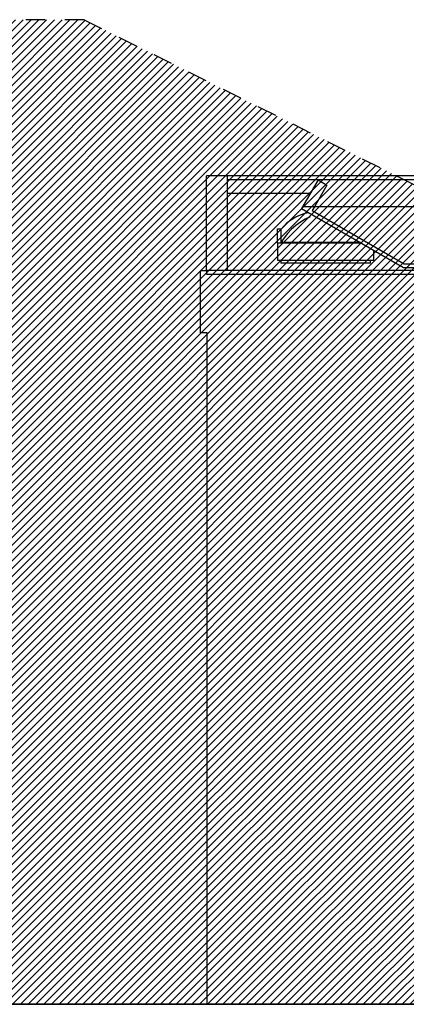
# Model space of a CAD drawing. Extents: x -24342 to 73038, y -9656 to 30949.
# Tile 156 of 170: x -16687 to -16126, y 17749 to 19179. Entities that reach past the tile are written whole.
import ezdxf

# ---------------------------------------------------------------- set-up
doc = ezdxf.new("R2010")
doc.units = 0
doc.linetypes.add('21.0032_xref_toiture et facades_02_pro$0$Traits', pattern=[564.444447, 282.222223, -282.222223])
doc.linetypes.add('ACAD_ISO12W100', pattern=[21, 12, -3, 0, -3, 0, -3])
for name, color, linetype in [('0_XREF', 250, 'Continuous'), ('21.0032_xref_toiture et facades_02_pro$0$01-01 Terrain 3D.Terrain', 251, 'Continuous'), ('21.0032_xref_toiture et facades_02_pro$0$01-02 Terrain 2D - limites parcelles.Terrain', 251, 'Continuous'), ('21.0032_xref_toiture et facades_02_pro$0$08-01 2D Dessin général.2D', 251, 'Continuous'), ('21.0032_xref_toiture et facades_02_pro$0$08-07 2D Textures.2D', 251, 'Continuous'), ('21.0032_xref_toiture et facades_02_pro$0$A-CLNG-____-OTLN.Modèle IFC', 253, 'Continuous'), ('21.0032_xref_toiture et facades_02_pro$0$A-GLAZ-____-OTLN.Modèle IFC', 251, 'Continuous'), ('21.0032_xref_toiture et facades_02_pro$0$A-ROOF-____-OTLN.Modèle IFC', 251, 'Continuous'), ('21.0032_xref_toiture et facades_02_pro$0$A-WALL-____-OTLN.Modèle IFC', 251, 'Continuous')]:
    doc.layers.add(name, color=color, linetype=linetype)

# ---------------------------------------------------------------- blocks, each defined once
blk = doc.blocks.new('21.0032_xref_toiture et facades_02_pro$0$Élément de coupe_4_1', base_point=(131933, -2054))
at = {"layer": '21.0032_xref_toiture et facades_02_pro$0$01-01 Terrain 3D.Terrain', "linetype": 'Continuous', "ltscale": 0.1}
blk.add_line((149431, -2054), (120885, -2054), dxfattribs=at)
blk = doc.blocks.new('21.0032_xref_toiture et facades_02_pro$0$Élément de coupe_66_1', base_point=(131933, -2054))
at = {"layer": '21.0032_xref_toiture et facades_02_pro$0$A-WALL-____-OTLN.Modèle IFC', "linetype": 'Continuous', "ltscale": 0.1}
blk.add_line((131933, -2054), (131933, 1146), dxfattribs=at)
blk = doc.blocks.new('21.0032_xref_toiture et facades_02_pro$0$Élément de coupe_69_1', base_point=(131933, -2054))
at = {"layer": '21.0032_xref_toiture et facades_02_pro$0$A-WALL-____-OTLN.Modèle IFC', "linetype": 'Continuous', "ltscale": 0.1}
blk.add_line((131933, 1146), (131933, 4566), dxfattribs=at)
blk = doc.blocks.new('21.0032_xref_toiture et facades_02_pro$0$Élément de coupe_87_1', base_point=(131933, -2054))
at = {"layer": '21.0032_xref_toiture et facades_02_pro$0$A-WALL-____-OTLN.Modèle IFC', "linetype": 'Continuous', "ltscale": 0.1}
blk.add_line((131933, 4566), (131933, 7697), dxfattribs=at)
blk = doc.blocks.new('21.0032_xref_toiture et facades_02_pro$0$Élément de coupe_89_1', base_point=(131933, -2054))
at = {"layer": '21.0032_xref_toiture et facades_02_pro$0$A-ROOF-____-OTLN.Modèle IFC', "linetype": 'Continuous', "ltscale": 0.1}
for p, q in [((133541, 9916), (133316, 9526)), ((133541, 9916), (133671, 9841)), ((135183, 9916), (133541, 9916)), ((133671, 9841), (133489, 9526)), ((133427, 9718), (132223, 9718)), ((133316, 9526), (133302, 9501)), ((133302, 9501), (134783, 8646)), ((135183, 9526), (133316, 9526)), ((133489, 9526), (133457, 9470)), ((133457, 9470), (134790, 8700)), ((134303, 8708), (133003, 8708)), ((134783, 8646), (135183, 8646)), ((134790, 8700), (134933, 8700))]:
    blk.add_line(p, q, dxfattribs=at)
blk = doc.blocks.new('21.0032_xref_toiture et facades_02_pro$0$Élément de coupe_90_1', base_point=(131933, -2054))
at = {"layer": '21.0032_xref_toiture et facades_02_pro$0$A-ROOF-____-OTLN.Modèle IFC', "linetype": 'Continuous', "ltscale": 0.1}
for p, q in [((131923, 8607), (131923, 9978)), ((132213, 9978), (131923, 9978)), ((132223, 9977), (132213, 9978)), ((132213, 9978), (132223, 9978)), ((143530, 9978), (132223, 9978)), ((132223, 9978), (132223, 9977)), ((132223, 9977), (132223, 8607)), ((143546, 9918), (132223, 9918)), ((131923, 8607), (134933, 8607)), ((131923, 8607), (131923, 8547)), ((131923, 8547), (134933, 8547))]:
    blk.add_line(p, q, dxfattribs=at)
blk = doc.blocks.new('21.0032_xref_toiture et facades_02_pro$0$Élément de coupe_91_1', base_point=(131933, -2054))
at = {"layer": '21.0032_xref_toiture et facades_02_pro$0$A-WALL-____-OTLN.Modèle IFC', "linetype": 'Continuous', "ltscale": 0.1}
blk.add_line((133427, 9718), (132223, 9718), dxfattribs=at)
blk = doc.blocks.new('21.0032_xref_toiture et facades_02_pro$0$Élément de coupe_95_1', base_point=(131933, -2054))
at = {"layer": '21.0032_xref_toiture et facades_02_pro$0$A-WALL-____-OTLN.Modèle IFC', "linetype": 'Continuous', "ltscale": 0.1}
for p, q in [((131923, 8597), (131833, 8597)), ((131833, 7697), (131833, 8597)), ((131933, 7697), (131833, 7697))]:
    blk.add_line(p, q, dxfattribs=at)
blk = doc.blocks.new('21.0032_xref_toiture et facades_02_pro$0$Élément de coupe_96_1', base_point=(131933, -2054))
at = {"layer": '21.0032_xref_toiture et facades_02_pro$0$A-GLAZ-____-OTLN.Modèle IFC', "linetype": 'Continuous', "ltscale": 0.1}
for p, q in [((133353, 9432), (133403, 9443)), ((133048, 9251), (133099, 9301)), ((133099, 9301), (133156, 9344)), ((133156, 9344), (133218, 9380)), ((133218, 9380), (133284, 9410)), ((133284, 9302), (133218, 9253)), ((133284, 9410), (133353, 9432)), ((133353, 9345), (133284, 9302)), ((133425, 9381), (133353, 9345)), ((132953, 9204), (133009, 9204)), ((132953, 9000), (132953, 9204)), ((133003, 9197), (133048, 9251)), ((133003, 9197), (133003, 9007)), ((133156, 9199), (133099, 9139)), ((133218, 9253), (133156, 9199)), ((133048, 9075), (133003, 9007)), ((134157, 9007), (133003, 9007)), ((133099, 9139), (133048, 9075)), ((132953, 9000), (132953, 8753)), ((134170, 9000), (132953, 9000)), ((134353, 8753), (134353, 8894)), ((132953, 8753), (134353, 8753))]:
    blk.add_line(p, q, dxfattribs=at)
blk = doc.blocks.new('21.0032_xref_toiture et facades_02_pro$0$Élément de coupe_589_1', base_point=(131933, -2054))
at = {"layer": '21.0032_xref_toiture et facades_02_pro$0$A-CLNG-____-OTLN.Modèle IFC', "linetype": 'Continuous', "ltscale": 0.1}
for p, q in [((133003, 8753), (133003, 8708)), ((134303, 8708), (134303, 8753))]:
    blk.add_line(p, q, dxfattribs=at)
blk = doc.blocks.new('21.0032_xref_toiture et facades_02_pro')
at = {"layer": '21.0032_xref_toiture et facades_02_pro$0$08-07 2D Textures.2D', "linetype": 'Continuous', "ltscale": 0.1}
h = blk.add_hatch(dxfattribs=at)
h.set_pattern_fill('BRIQUES_TERRE_CUITE__EXT_56', color=256, scale=0.1, style=0, pattern_type=2)
h.set_pattern_definition([(45, (13193.267, -205.376), (-5.656854, 5.656854), [])])
h.paths.add_polyline_path([(12088.5, 1224.3), (13014.5, 1224.3), (13578.9, 942.1), (13578.9, 931.1), (13551.9, 931.1), (13551.9, -205.4), (12088.5, -205.4)])
at = {"layer": '21.0032_xref_toiture et facades_02_pro$0$01-02 Terrain 2D - limites parcelles.Terrain', "linetype": 'Continuous', "ltscale": 0.1, "flags": 128}
for points in [[(12597.1, -205.4), (16165.2, -205.4), (23003.2, -205.4)], [(23613, -205.4), (12944.7, -205.4)]]:
    blk.add_lwpolyline(points, dxfattribs=at)
at = {"layer": '21.0032_xref_toiture et facades_02_pro$0$08-01 2D Dessin général.2D', "linetype": '21.0032_xref_toiture et facades_02_pro$0$Traits', "ltscale": 0.1}
for q in [(12088.5, 1224.3), (13578.9, 942.1)]:
    blk.add_line((13014.5, 1224.3), q, dxfattribs=at)
at = {"layer": '21.0032_xref_toiture et facades_02_pro$0$01-01 Terrain 3D.Terrain', "ltscale": 0.1, "xscale": 0.1, "yscale": 0.1, "zscale": 0.1}
blk.add_blockref('21.0032_xref_toiture et facades_02_pro$0$Élément de coupe_4_1', (13193.3, -205.4), dxfattribs=at)
at = {"layer": '21.0032_xref_toiture et facades_02_pro$0$A-CLNG-____-OTLN.Modèle IFC', "ltscale": 0.1, "xscale": 0.1, "yscale": 0.1, "zscale": 0.1}
blk.add_blockref('21.0032_xref_toiture et facades_02_pro$0$Élément de coupe_589_1', (13193.3, -205.4), dxfattribs=at)
at = {"layer": '21.0032_xref_toiture et facades_02_pro$0$A-GLAZ-____-OTLN.Modèle IFC', "ltscale": 0.1, "xscale": 0.1, "yscale": 0.1, "zscale": 0.1}
blk.add_blockref('21.0032_xref_toiture et facades_02_pro$0$Élément de coupe_96_1', (13193.3, -205.4), dxfattribs=at)
at = {"layer": '21.0032_xref_toiture et facades_02_pro$0$A-ROOF-____-OTLN.Modèle IFC', "ltscale": 0.1, "xscale": 0.1, "yscale": 0.1, "zscale": 0.1}
for name in ['21.0032_xref_toiture et facades_02_pro$0$Élément de coupe_90_1', '21.0032_xref_toiture et facades_02_pro$0$Élément de coupe_89_1']:
    blk.add_blockref(name, (13193.3, -205.4), dxfattribs=at)
at = {"layer": '21.0032_xref_toiture et facades_02_pro$0$A-WALL-____-OTLN.Modèle IFC', "ltscale": 0.1, "xscale": 0.1, "yscale": 0.1, "zscale": 0.1}
for name in ['21.0032_xref_toiture et facades_02_pro$0$Élément de coupe_91_1', '21.0032_xref_toiture et facades_02_pro$0$Élément de coupe_95_1', '21.0032_xref_toiture et facades_02_pro$0$Élément de coupe_87_1', '21.0032_xref_toiture et facades_02_pro$0$Élément de coupe_69_1', '21.0032_xref_toiture et facades_02_pro$0$Élément de coupe_66_1']:
    blk.add_blockref(name, (13193.3, -205.4), dxfattribs=at)

msp = doc.modelspace()

# ---------------------------------------------------------------- block references
at = {"layer": '0_XREF', "linetype": 'ACAD_ISO12W100'}
msp.add_blockref('21.0032_xref_toiture et facades_02_pro', (-29608.3, 17954.7), dxfattribs=at)

doc.saveas('drawing.dxf')
